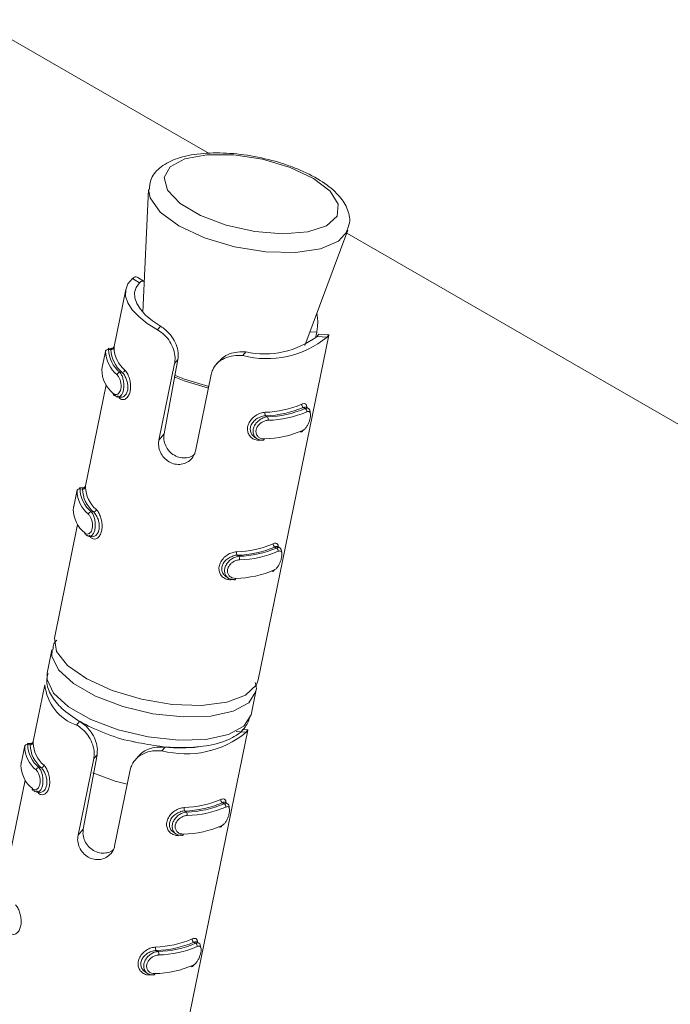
# Model space of a CAD drawing. Header units: millimetres. Extents: x -172 to 1038, y -1779 to -162.
# Tile 11 of 63: x 120 to 145, y -1223 to -1185. Entities that reach past the tile are written whole.
import ezdxf

# ---------------------------------------------------------------- set-up
doc = ezdxf.new("R2010")
doc.units = ezdxf.units.MM

msp = doc.modelspace()

# ---------------------------------------------------------------- linework, layer by layer
at = {"color": 7, "linetype": 'Continuous', "lineweight": 15}
for p, q in [((127.624, -1189.996), (118.703, -1184.846)), ((125.295, -1191.381), (125.076, -1196.101)), ((131.304, -1197.375), (132.957, -1192.949)), ((190.703, -1226.411), (132.918, -1193.052)), ((132.957, -1192.949), (132.943, -1192.982)), ((124.675, -1194.799), (124.943, -1194.967)), ((125.131, -1194.914), (124.886, -1194.76)), ((124.417, -1195.224), (123.968, -1197.416)), ((125.637, -1196.777), (125.755, -1196.638)), ((131.761, -1196.871), (131.714, -1197.1)), ((132.219, -1196.966), (131.845, -1196.938)), ((129.509, -1210.244), (132.224, -1196.978)), ((132.162, -1197.057), (131.776, -1197.028)), ((123.646, -1197.562), (123.514, -1198.207)), ((123.864, -1197.489), (123.752, -1197.481)), ((123.849, -1197.535), (123.759, -1197.528)), ((128.921, -1197.768), (129.039, -1197.628)), ((125.692, -1201.016), (126.295, -1198.07)), ((126.423, -1197.918), (125.891, -1200.781)), ((126.295, -1198.07), (126.423, -1197.918)), ((128.005, -1197.981), (127.884, -1198.122)), ((124.278, -1198.418), (124.188, -1198.411)), ((127.702, -1198.494), (127.099, -1201.44)), ((123.665, -1198.895), (122.87, -1202.782)), ((124.107, -1199.361), (124.219, -1199.369)), ((131.248, -1199.766), (131.31, -1199.806)), ((131.444, -1199.804), (131.362, -1199.752)), ((129.801, -1200.084), (129.864, -1200.123)), ((125.692, -1201.016), (125.891, -1200.781)), ((129.383, -1200.916), (129.466, -1200.968)), ((129.657, -1201.016), (129.553, -1201.023)), ((122.548, -1202.928), (122.416, -1203.573)), ((122.766, -1202.855), (122.654, -1202.847)), ((122.75, -1202.901), (122.661, -1202.895)), ((123.18, -1203.784), (123.09, -1203.778)), ((122.567, -1204.261), (121.671, -1208.64)), ((123.009, -1204.727), (123.121, -1204.735)), ((130.15, -1205.133), (130.212, -1205.172)), ((130.346, -1205.17), (130.264, -1205.118)), ((128.703, -1205.45), (128.766, -1205.489)), ((128.285, -1206.282), (128.368, -1206.334)), ((128.559, -1206.382), (128.455, -1206.389)), ((121.58, -1209.087), (121.397, -1209.981)), ((121.305, -1210.428), (120.857, -1212.62)), ((129.235, -1211.585), (129.418, -1210.691)), ((122.526, -1211.982), (122.644, -1211.842)), ((122.644, -1211.842), (122.566, -1211.794)), ((126.398, -1225.448), (129.112, -1212.182)), ((129.051, -1212.261), (128.665, -1212.232)), ((129.108, -1212.171), (128.898, -1212.155)), ((120.535, -1212.766), (120.403, -1213.411)), ((120.753, -1212.693), (120.641, -1212.685)), ((120.737, -1212.739), (120.648, -1212.733)), ((125.81, -1212.972), (125.928, -1212.833)), ((123.312, -1213.122), (122.78, -1215.985)), ((123.184, -1213.274), (123.312, -1213.122)), ((124.893, -1213.185), (124.773, -1213.327)), ((121.167, -1213.622), (121.077, -1213.616)), ((122.581, -1216.22), (123.184, -1213.274)), ((124.591, -1213.698), (123.988, -1216.645)), ((120.554, -1214.099), (119.759, -1217.986)), ((120.995, -1214.565), (121.108, -1214.573)), ((128.137, -1214.971), (128.199, -1215.01)), ((128.333, -1215.008), (128.251, -1214.956)), ((126.69, -1215.288), (126.752, -1215.327)), ((122.581, -1216.22), (122.78, -1215.985)), ((126.272, -1216.121), (126.355, -1216.172)), ((126.546, -1216.22), (126.442, -1216.227)), ((127.039, -1220.337), (127.101, -1220.376)), ((127.235, -1220.374), (127.153, -1220.323)), ((125.592, -1220.654), (125.654, -1220.693)), ((125.174, -1221.487), (125.256, -1221.538)), ((125.448, -1221.586), (125.344, -1221.594))]:
    msp.add_line(p, q, dxfattribs=at)
at = {"color": 8, "linetype": 'Continuous', "lineweight": 15}
msp.add_line((131.761, -1196.871), (131.499, -1196.852), dxfattribs=at)
at = {"color": 7, "linetype": 'Continuous', "lineweight": 15, "flags": 128}
for points in [[(130.738, -1190.531), (129.677, -1190.217), (128.57, -1190.047), (127.537, -1190.041), (126.689, -1190.198), (126.119, -1190.503), (125.888, -1190.922), (126.022, -1191.409), (126.505, -1191.912), (127.286, -1192.376), (128.28, -1192.751), (129.379, -1192.996), (130.464, -1193.086), (131.418, -1193.009), (132.137, -1192.774), (132.542, -1192.408), (132.592, -1191.949), (132.279, -1191.447), (131.638, -1190.957), (130.738, -1190.531)], [(124.675, -1194.799), (124.503, -1195.006), (124.415, -1195.234), (124.413, -1195.481), (124.498, -1195.739), (124.667, -1196.004), (124.918, -1196.269), (125.243, -1196.529), (125.637, -1196.777)], [(125.755, -1196.638), (125.441, -1196.427), (125.181, -1196.208), (124.98, -1195.986), (124.841, -1195.765), (124.767, -1195.548), (124.759, -1195.341), (124.818, -1195.146), (124.943, -1194.967)], [(123.735, -1197.527), (123.739, -1197.51), (123.751, -1197.481), (123.758, -1197.507), (123.759, -1197.528), (123.759, -1197.528), (123.759, -1197.528)], [(131.36, -1199.754), (131.355, -1199.748), (131.287, -1199.749), (131.248, -1199.766), (131.248, -1199.766), (131.248, -1199.766)], [(129.745, -1200.972), (129.74, -1200.989), (129.734, -1201.003), (129.727, -1201.014), (129.718, -1201.022), (129.709, -1201.027), (129.699, -1201.027), (129.69, -1201.024), (129.681, -1201.017)], [(122.637, -1202.893), (122.641, -1202.876), (122.653, -1202.847), (122.66, -1202.873), (122.661, -1202.895), (122.661, -1202.895), (122.661, -1202.895)], [(130.262, -1205.121), (130.257, -1205.115), (130.189, -1205.115), (130.15, -1205.133), (130.15, -1205.133), (130.15, -1205.133)], [(128.647, -1206.338), (128.642, -1206.355), (128.636, -1206.369), (128.629, -1206.381), (128.62, -1206.389), (128.611, -1206.393), (128.601, -1206.394), (128.592, -1206.39), (128.582, -1206.383)], [(121.671, -1208.64), (121.671, -1208.643), (121.753, -1209.155), (122.181, -1209.692), (122.918, -1210.207), (123.895, -1210.653), (125.026, -1210.99), (126.207, -1211.186), (127.333, -1211.226), (128.302, -1211.104), (129.025, -1210.832), (129.439, -1210.434), (129.509, -1210.244)], [(120.624, -1212.731), (120.628, -1212.714), (120.64, -1212.685), (120.647, -1212.711), (120.648, -1212.733), (120.648, -1212.733), (120.648, -1212.733)], [(123.151, -1213.82), (124.008, -1214.135), (124.477, -1214.256)], [(128.249, -1214.959), (128.244, -1214.953), (128.176, -1214.953), (128.137, -1214.971), (128.137, -1214.971), (128.137, -1214.971)], [(126.633, -1216.176), (126.629, -1216.193), (126.623, -1216.207), (126.616, -1216.219), (126.607, -1216.227), (126.598, -1216.231), (126.588, -1216.232), (126.579, -1216.228), (126.569, -1216.221)], [(127.151, -1220.325), (127.146, -1220.319), (127.078, -1220.32), (127.039, -1220.337), (127.039, -1220.337), (127.039, -1220.337)], [(125.535, -1221.543), (125.531, -1221.559), (125.525, -1221.574), (125.517, -1221.585), (125.509, -1221.593), (125.5, -1221.597), (125.49, -1221.598), (125.481, -1221.595), (125.471, -1221.588)]]:
    msp.add_lwpolyline(points, dxfattribs=at)
at = {"color": 8, "linetype": 'Continuous', "lineweight": 15, "flags": 128}
for points in [[(127.444, -1193.236), (126.459, -1192.775), (125.738, -1192.245), (125.35, -1191.698), (125.295, -1191.377)], [(132.943, -1192.982), (132.602, -1193.369), (131.906, -1193.667), (130.941, -1193.808), (129.8, -1193.779), (128.595, -1193.581), (127.444, -1193.236)], [(127.595, -1199.02), (126.659, -1198.743), (126.276, -1198.583)], [(126.296, -1198.525), (126.67, -1198.681), (127.607, -1198.959)], [(124.165, -1199.365), (124.166, -1199.381), (124.165, -1199.398)], [(129.559, -1201.003), (129.558, -1201.007), (129.553, -1201.023)], [(123.067, -1204.731), (123.068, -1204.747), (123.067, -1204.764)], [(128.461, -1206.369), (128.46, -1206.373), (128.455, -1206.389)], [(129.418, -1210.69), (129.417, -1210.691), (129.146, -1211.127), (128.551, -1211.453), (127.685, -1211.64), (126.624, -1211.671), (125.463, -1211.544), (124.306, -1211.269), (123.254, -1210.872), (122.402, -1210.388), (121.825, -1209.86), (121.575, -1209.334), (121.581, -1209.083)], [(121.397, -1209.981), (121.392, -1210.228), (121.642, -1210.754), (122.219, -1211.283), (123.071, -1211.767), (124.123, -1212.164), (125.28, -1212.438), (126.441, -1212.565), (127.502, -1212.534), (128.368, -1212.347), (128.963, -1212.021), (129.234, -1211.586), (129.235, -1211.585)], [(121.054, -1214.569), (121.055, -1214.585), (121.053, -1214.602)], [(126.448, -1216.207), (126.446, -1216.211), (126.442, -1216.227)], [(125.35, -1221.573), (125.348, -1221.577), (125.344, -1221.594)]]:
    msp.add_lwpolyline(points, dxfattribs=at)
at = {"color": 7, "linetype": 'Continuous', "lineweight": 15}
for centre, radius, start, end in [((129.843, -1194.225), 3.66, 255.4138, 309.3202), ((129.75, -1194.329), 3.375, 257.8384, 306.8958), ((123.737, -1197.624), 0.0979, 77.2052, 165.6264), ((124.83, -1197.582), 1.188, 180.8495, 231.0328), ((124.917, -1197.511), 1.158, 180.8471, 231.0349), ((123.87, -1197.439), 0.0986, 257.6263, 345.5782), ((125.062, -1197.491), 1.214, 182.0909, 229.792), ((125.149, -1197.42), 1.185, 182.0914, 229.7895), ((124.683, -1198.298), 1.188, 180.8483, 231.0328), ((124.2, -1198.531), 0.12, 95.7096, 167.5789), ((124.267, -1198.299), 0.12, 275.1394, 347.4809), ((124, -1199.24), 0.0664, 163.5234, 274.5265), ((129.926, -1199.987), 0.158, 166.4187, 217.7149), ((129.653, -1196.03), 3.922, 271.7506, 292.9836), ((129.679, -1196.065), 4.02, 271.7507, 292.9829), ((129.785, -1196.306), 3.818, 271.1802, 293.5536), ((129.81, -1196.342), 3.915, 271.1805, 293.5543), ((131.3, -1199.661), 0.117, 169.7624, 243.9736), ((131.26, -1199.911), 0.117, 349.8585, 64.5049), ((129.735, -1200.219), 0.16, 346.3752, 36.8206), ((129.664, -1197.058), 3.915, 271.1806, 293.5539), ((131.159, -1200.636), 0.0709, 243.9681, 351.3761), ((122.639, -1202.99), 0.098, 77.2364, 165.5952), ((123.732, -1202.948), 1.188, 180.8492, 231.0332), ((123.818, -1202.878), 1.158, 180.8451, 231.0343), ((122.772, -1202.805), 0.0985, 257.6015, 345.5857), ((123.964, -1202.857), 1.214, 182.0924, 229.7878), ((124.051, -1202.786), 1.185, 182.09, 229.7922), ((123.585, -1203.664), 1.187, 180.848, 231.0329), ((123.102, -1203.897), 0.12, 95.6928, 167.5829), ((123.169, -1203.665), 0.12, 275.1487, 347.4846), ((122.902, -1204.606), 0.0665, 163.5558, 274.478), ((128.555, -1201.397), 3.92, 271.7466, 292.9879), ((128.58, -1201.432), 4.02, 271.7508, 292.9849), ((128.687, -1201.672), 3.817, 271.1797, 293.5542), ((128.712, -1201.708), 3.916, 271.1807, 293.552), ((130.202, -1205.027), 0.117, 169.7394, 243.9966), ((130.162, -1205.277), 0.117, 349.8492, 64.5044), ((128.829, -1205.353), 0.158, 166.432, 217.6973), ((128.637, -1205.585), 0.16, 346.3763, 36.8236), ((128.566, -1202.424), 3.916, 271.1802, 293.5525), ((130.06, -1206.002), 0.0709, 243.9854, 351.3588), ((123.119, -1210.26), 1.821, 185.317, 251.0102), ((126.732, -1209.43), 3.66, 255.4124, 309.3216), ((120.626, -1212.828), 0.0979, 77.206, 165.6081), ((121.719, -1212.786), 1.188, 180.8514, 231.0297), ((121.805, -1212.716), 1.158, 180.8487, 231.0334), ((120.758, -1212.643), 0.0985, 257.5954, 345.5918), ((121.951, -1212.695), 1.214, 182.0926, 229.7891), ((122.038, -1212.624), 1.185, 182.091, 229.7912), ((126.532, -1206.261), 6.599, 264.7451, 275.8879), ((121.572, -1213.502), 1.188, 180.8495, 231.0328), ((121.089, -1213.735), 0.12, 95.696, 167.5925), ((121.156, -1213.503), 0.12, 275.1435, 347.4917), ((120.889, -1214.444), 0.0664, 163.5408, 274.4931), ((126.542, -1211.236), 3.92, 271.7462, 292.988), ((126.567, -1211.27), 4.02, 271.7508, 292.9847), ((126.674, -1211.51), 3.818, 271.1802, 293.5536), ((126.699, -1211.546), 3.916, 271.1806, 293.5524), ((128.188, -1214.865), 0.117, 169.7454, 243.9906), ((128.149, -1215.115), 0.117, 349.8508, 64.5126), ((126.815, -1215.191), 0.158, 166.4174, 217.7119), ((126.624, -1215.423), 0.16, 346.3613, 36.8386), ((126.553, -1212.262), 3.916, 271.1807, 293.552), ((128.047, -1215.84), 0.0709, 243.9854, 351.3588), ((125.444, -1216.6), 3.922, 271.7512, 292.9833), ((125.469, -1216.636), 4.02, 271.7508, 292.9831), ((125.576, -1216.877), 3.817, 271.1801, 293.5538), ((127.09, -1220.232), 0.117, 169.7564, 243.9796), ((127.051, -1220.481), 0.117, 349.8509, 64.5026), ((125.717, -1220.557), 0.158, 166.4333, 217.7003), ((125.526, -1220.789), 0.16, 346.3785, 36.8173), ((125.601, -1216.913), 3.915, 271.1806, 293.5539), ((125.455, -1217.628), 3.915, 271.1805, 293.5541), ((126.949, -1221.207), 0.0709, 243.9681, 351.3761)]:
    msp.add_arc(centre, radius, start, end, dxfattribs=at)
for points, knots in [([(130.823, -1190.51), (130.65, -1190.449), (130.145, -1190.271), (129.23, -1190.063), (128.145, -1189.949), (127.136, -1189.988), (126.303, -1190.18), (125.715, -1190.511), (125.35, -1190.938), (125.333, -1191.253), (125.327, -1191.376)], [0, 0, 0, 0, 0.076538, 0.222838, 0.369453, 0.517158, 0.668022, 0.805716, 0.92401, 1, 1, 1, 1]), ([(132.906, -1192.985), (132.954, -1192.878), (133.082, -1192.593), (132.953, -1192.074), (132.603, -1191.558), (132.005, -1191.067), (131.354, -1190.719), (130.923, -1190.55), (130.823, -1190.51)], [0, 0, 0, 0, 0.111096, 0.296181, 0.481845, 0.697926, 0.929566, 1, 1, 1, 1]), ([(124.675, -1194.799), (124.7, -1194.779), (124.772, -1194.723), (124.84, -1194.748), (124.884, -1194.764)], [0, 0, 0, 0, 0.3567561, 1, 1, 1, 1]), ([(125.142, -1194.929), (125.112, -1194.914), (125.044, -1194.88), (124.979, -1194.936), (124.943, -1194.967)], [0, 0, 0, 0, 0.448244, 1, 1, 1, 1]), ([(131.762, -1196.147), (131.776, -1196.213), (131.81, -1196.385), (131.799, -1196.643), (131.771, -1196.808), (131.761, -1196.871)], [0, 0, 0, 0, 0.280386, 0.72345, 1, 1, 1, 1]), ([(126.295, -1198.07), (126.305, -1197.997), (126.327, -1197.823), (126.269, -1197.529), (126.124, -1197.227), (125.913, -1196.971), (125.741, -1196.837), (125.648, -1196.784), (125.637, -1196.777)], [0, 0, 0, 0, 0.147067, 0.351354, 0.555296, 0.760033, 0.971383, 1, 1, 1, 1]), ([(125.755, -1196.638), (125.82, -1196.682), (125.972, -1196.784), (126.195, -1197.027), (126.365, -1197.333), (126.449, -1197.641), (126.432, -1197.828), (126.423, -1197.918)], [0, 0, 0, 0, 0.1732, 0.407731, 0.615907, 0.813568, 1, 1, 1, 1]), ([(131.776, -1197.028), (131.807, -1196.987), (131.847, -1196.932), (131.845, -1196.948), (131.844, -1196.952)], [0, 0, 0, 0, 0.758496, 1, 1, 1, 1]), ([(132.224, -1196.978), (132.224, -1196.978), (132.232, -1196.948), (132.219, -1196.967), (132.18, -1197.028), (132.162, -1197.057)], [0, 0, 0, 0, 0.000859, 0.531275, 1, 1, 1, 1]), ([(123.968, -1197.416), (123.968, -1197.417), (123.967, -1197.42), (123.963, -1197.431), (123.952, -1197.451), (123.931, -1197.472), (123.901, -1197.486), (123.875, -1197.492), (123.861, -1197.488), (123.859, -1197.488)], [0, 0, 0, 0, 0.020589, 0.106537, 0.273523, 0.485884, 0.713378, 0.959604, 1, 1, 1, 1]), ([(128.014, -1197.989), (128.052, -1197.942), (128.152, -1197.82), (128.403, -1197.696), (128.72, -1197.618), (128.932, -1197.625), (129.039, -1197.628)], [0, 0, 0, 0, 0.170799, 0.44692, 0.721279, 1, 1, 1, 1]), ([(128.921, -1197.768), (128.799, -1197.763), (128.555, -1197.754), (128.203, -1197.86), (127.926, -1198.051), (127.763, -1198.276), (127.719, -1198.433), (127.702, -1198.494)], [0, 0, 0, 0, 0.22711, 0.454909, 0.667253, 0.872127, 1, 1, 1, 1]), ([(123.514, -1198.207), (123.512, -1198.216), (123.502, -1198.265), (123.499, -1198.293), (123.496, -1198.315)], [0, 0, 0, 0, 0.191518, 1, 1, 1, 1]), ([(124.188, -1198.411), (124.188, -1198.412), (124.207, -1198.444), (124.262, -1198.507), (124.314, -1198.661), (124.346, -1198.834), (124.346, -1199.008), (124.316, -1199.158), (124.263, -1199.273), (124.192, -1199.346), (124.109, -1199.372), (124.049, -1199.343), (124.012, -1199.317), (124.005, -1199.306), (124.005, -1199.306)], [0, 0, 0, 0, 0.000042, 0.1122222, 0.2244891, 0.3370994, 0.4455821, 0.5475403, 0.6461645, 0.7467882, 0.8524216, 0.963248, 0.999958, 1, 1, 1, 1]), ([(124.095, -1199.313), (124.095, -1199.313), (124.106, -1199.344), (124.192, -1199.369), (124.285, -1199.373), (124.39, -1199.312), (124.465, -1199.198), (124.502, -1199.051), (124.499, -1198.892), (124.464, -1198.73), (124.398, -1198.579), (124.342, -1198.472), (124.283, -1198.434), (124.278, -1198.418), (124.278, -1198.418)], [0, 0, 0, 0, 0.000033, 0.101134, 0.213609, 0.327128, 0.435866, 0.536186, 0.632078, 0.730799, 0.836856, 0.949314, 0.999967, 1, 1, 1, 1]), ([(124.384, -1198.325), (124.398, -1198.34), (124.443, -1198.39), (124.512, -1198.514), (124.575, -1198.694), (124.607, -1198.886), (124.605, -1199.075), (124.563, -1199.25), (124.48, -1199.388), (124.371, -1199.463), (124.258, -1199.47), (124.194, -1199.421), (124.165, -1199.398)], [0, 0, 0, 0, 0.049967, 0.160716, 0.265975, 0.36526, 0.462964, 0.565674, 0.676019, 0.789426, 0.900466, 1, 1, 1, 1]), ([(123.937, -1199.221), (123.944, -1199.228), (123.974, -1199.254), (124.032, -1199.275), (124.106, -1199.258), (124.169, -1199.201), (124.216, -1199.109), (124.239, -1198.989), (124.235, -1198.848), (124.202, -1198.708), (124.149, -1198.584), (124.105, -1198.532), (124.083, -1198.505)], [0, 0, 0, 0, 0.037286, 0.149829, 0.256281, 0.356427, 0.453452, 0.553211, 0.659987, 0.772412, 0.885921, 1, 1, 1, 1]), ([(131.184, -1199.64), (131.201, -1199.633), (131.255, -1199.611), (131.324, -1199.619), (131.374, -1199.671), (131.381, -1199.739), (131.384, -1199.766)], [0, 0, 0, 0, 0.148438, 0.477491, 0.790187, 1, 1, 1, 1]), ([(129.553, -1201.023), (129.526, -1201.023), (129.438, -1201.024), (129.304, -1200.977), (129.18, -1200.869), (129.107, -1200.725), (129.09, -1200.559), (129.136, -1200.38), (129.248, -1200.207), (129.413, -1200.067), (129.598, -1199.975), (129.717, -1199.958), (129.773, -1199.95)], [0, 0, 0, 0, 0.049967, 0.160723, 0.265969, 0.36526, 0.462978, 0.565674, 0.676016, 0.789422, 0.900464, 1, 1, 1, 1]), ([(131.229, -1200.647), (131.237, -1200.642), (131.272, -1200.623), (131.332, -1200.566), (131.402, -1200.464), (131.458, -1200.346), (131.5, -1200.222), (131.524, -1200.103), (131.525, -1200.001), (131.5, -1199.933), (131.45, -1199.905), (131.4, -1199.922), (131.375, -1199.931)], [0, 0, 0, 0, 0.037285, 0.149832, 0.256288, 0.35643, 0.453457, 0.553198, 0.659988, 0.772419, 0.885922, 1, 1, 1, 1]), ([(131.31, -1199.806), (131.31, -1199.806), (131.338, -1199.8), (131.411, -1199.775), (131.473, -1199.821), (131.508, -1199.886), (131.506, -1199.95), (131.506, -1199.967)], [0, 0, 0, 0, 0.000113, 0.295239, 0.590623, 0.886922, 1, 1, 1, 1]), ([(129.801, -1200.084), (129.801, -1200.084), (129.754, -1200.075), (129.645, -1200.109), (129.483, -1200.171), (129.337, -1200.286), (129.237, -1200.427), (129.198, -1200.578), (129.217, -1200.718), (129.28, -1200.838), (129.351, -1200.889), (129.385, -1200.914)], [0, 0, 0, 0, 0.000055, 0.122823, 0.259412, 0.397274, 0.529321, 0.651155, 0.767592, 0.887476, 1, 1, 1, 1]), ([(129.681, -1201.017), (129.681, -1201.017), (129.63, -1201.035), (129.532, -1201.004), (129.41, -1200.94), (129.331, -1200.821), (129.306, -1200.677), (129.335, -1200.528), (129.409, -1200.389), (129.52, -1200.267), (129.66, -1200.177), (129.78, -1200.127), (129.847, -1200.129), (129.864, -1200.123), (129.864, -1200.123)], [0, 0, 0, 0, 0.000039, 0.112216, 0.224482, 0.337095, 0.445595, 0.547542, 0.646167, 0.746793, 0.852432, 0.963254, 0.999961, 1, 1, 1, 1]), ([(129.891, -1200.257), (129.877, -1200.258), (129.82, -1200.263), (129.718, -1200.294), (129.599, -1200.365), (129.504, -1200.459), (129.441, -1200.57), (129.418, -1200.69), (129.442, -1200.807), (129.512, -1200.903), (129.617, -1200.966), (129.702, -1200.97), (129.745, -1200.972)], [0, 0, 0, 0, 0.037278, 0.14982, 0.25627, 0.35642, 0.453443, 0.553219, 0.659995, 0.772417, 0.88591, 1, 1, 1, 1]), ([(127.099, -1201.44), (127.086, -1201.487), (127.053, -1201.606), (126.93, -1201.773), (126.733, -1201.907), (126.495, -1201.967), (126.247, -1201.941), (126.021, -1201.833), (125.837, -1201.658), (125.716, -1201.434), (125.667, -1201.208), (125.685, -1201.073), (125.692, -1201.016)], [0, 0, 0, 0, 0.067543, 0.172846, 0.279378, 0.387322, 0.494689, 0.600405, 0.705953, 0.813029, 0.921039, 1, 1, 1, 1]), ([(125.891, -1200.781), (125.885, -1200.855), (125.872, -1201.005), (125.945, -1201.242), (126.082, -1201.454), (126.279, -1201.616), (126.515, -1201.706), (126.759, -1201.71), (126.951, -1201.658), (127.033, -1201.587), (127.058, -1201.566)], [0, 0, 0, 0, 0.1331209, 0.2663218, 0.400683, 0.5371184, 0.6729975, 0.8075092, 0.9426111, 1, 1, 1, 1]), ([(122.87, -1202.782), (122.87, -1202.783), (122.869, -1202.786), (122.865, -1202.798), (122.854, -1202.817), (122.833, -1202.838), (122.802, -1202.853), (122.776, -1202.858), (122.763, -1202.854), (122.761, -1202.854)], [0, 0, 0, 0, 0.020591, 0.106373, 0.273545, 0.485854, 0.713288, 0.959563, 1, 1, 1, 1]), ([(122.416, -1203.573), (122.414, -1203.583), (122.404, -1203.631), (122.4, -1203.659), (122.398, -1203.681)], [0, 0, 0, 0, 0.191619, 1, 1, 1, 1]), ([(123.09, -1203.778), (123.09, -1203.778), (123.121, -1203.807), (123.159, -1203.875), (123.218, -1204.027), (123.248, -1204.2), (123.248, -1204.374), (123.218, -1204.524), (123.165, -1204.639), (123.094, -1204.712), (123.013, -1204.737), (122.945, -1204.71), (122.917, -1204.682), (122.907, -1204.672), (122.907, -1204.672)], [0, 0, 0, 0, 0.0000387, 0.1122163, 0.2244857, 0.3370911, 0.4455891, 0.5475461, 0.6461707, 0.7467929, 0.8524243, 0.9632517, 0.9999613, 1, 1, 1, 1]), ([(122.997, -1204.679), (122.997, -1204.679), (123.018, -1204.679), (123.089, -1204.751), (123.189, -1204.735), (123.291, -1204.679), (123.367, -1204.564), (123.403, -1204.418), (123.401, -1204.258), (123.366, -1204.098), (123.302, -1203.94), (123.239, -1203.854), (123.19, -1203.784), (123.18, -1203.784), (123.18, -1203.784)], [0, 0, 0, 0, 0.000034, 0.101132, 0.213606, 0.327139, 0.435877, 0.536195, 0.632073, 0.730791, 0.836851, 0.94931, 0.999966, 1, 1, 1, 1]), ([(123.286, -1203.691), (123.3, -1203.707), (123.345, -1203.756), (123.414, -1203.88), (123.477, -1204.06), (123.509, -1204.252), (123.507, -1204.441), (123.465, -1204.617), (123.382, -1204.755), (123.272, -1204.829), (123.16, -1204.836), (123.096, -1204.787), (123.067, -1204.764)], [0, 0, 0, 0, 0.049967, 0.160718, 0.265966, 0.365253, 0.462969, 0.565666, 0.676024, 0.789419, 0.900466, 1, 1, 1, 1]), ([(122.838, -1204.587), (122.846, -1204.594), (122.876, -1204.621), (122.934, -1204.641), (123.008, -1204.624), (123.071, -1204.567), (123.118, -1204.476), (123.141, -1204.355), (123.137, -1204.214), (123.104, -1204.074), (123.051, -1203.95), (123.007, -1203.898), (122.985, -1203.872)], [0, 0, 0, 0, 0.037282, 0.149818, 0.256269, 0.356412, 0.453438, 0.553215, 0.659992, 0.772416, 0.885919, 1, 1, 1, 1]), ([(130.086, -1205.007), (130.103, -1205), (130.156, -1204.978), (130.226, -1204.985), (130.276, -1205.037), (130.283, -1205.105), (130.286, -1205.132)], [0, 0, 0, 0, 0.148432, 0.477453, 0.790152, 1, 1, 1, 1]), ([(130.131, -1206.013), (130.139, -1206.008), (130.174, -1205.989), (130.234, -1205.932), (130.304, -1205.83), (130.36, -1205.712), (130.402, -1205.588), (130.426, -1205.469), (130.427, -1205.367), (130.402, -1205.299), (130.351, -1205.271), (130.302, -1205.289), (130.277, -1205.298)], [0, 0, 0, 0, 0.03728, 0.149828, 0.256285, 0.356427, 0.453449, 0.553213, 0.660003, 0.772415, 0.885911, 1, 1, 1, 1]), ([(130.212, -1205.172), (130.212, -1205.172), (130.239, -1205.141), (130.313, -1205.153), (130.375, -1205.184), (130.41, -1205.253), (130.408, -1205.316), (130.408, -1205.333)], [0, 0, 0, 0, 0.000078, 0.29526, 0.590639, 0.886917, 1, 1, 1, 1]), ([(128.455, -1206.389), (128.428, -1206.39), (128.34, -1206.39), (128.206, -1206.344), (128.082, -1206.236), (128.009, -1206.092), (127.992, -1205.925), (128.037, -1205.746), (128.15, -1205.573), (128.314, -1205.434), (128.5, -1205.341), (128.619, -1205.324), (128.675, -1205.316)], [0, 0, 0, 0, 0.049974, 0.160724, 0.265981, 0.365258, 0.462976, 0.56567, 0.676028, 0.789426, 0.900471, 1, 1, 1, 1]), ([(128.703, -1205.45), (128.703, -1205.45), (128.656, -1205.434), (128.547, -1205.479), (128.385, -1205.537), (128.239, -1205.653), (128.139, -1205.794), (128.1, -1205.944), (128.119, -1206.084), (128.181, -1206.204), (128.253, -1206.255), (128.287, -1206.28)], [0, 0, 0, 0, 0.000046, 0.122815, 0.259408, 0.39727, 0.529328, 0.651162, 0.767598, 0.887482, 1, 1, 1, 1]), ([(128.582, -1206.383), (128.582, -1206.383), (128.537, -1206.378), (128.432, -1206.381), (128.313, -1206.303), (128.233, -1206.188), (128.208, -1206.043), (128.237, -1205.894), (128.311, -1205.755), (128.422, -1205.634), (128.563, -1205.539), (128.68, -1205.504), (128.75, -1205.487), (128.765, -1205.489), (128.766, -1205.489)], [0, 0, 0, 0, 0.000043, 0.112219, 0.224497, 0.337104, 0.445585, 0.547533, 0.646173, 0.746785, 0.852421, 0.963251, 0.999957, 1, 1, 1, 1]), ([(128.793, -1205.623), (128.779, -1205.624), (128.722, -1205.629), (128.62, -1205.66), (128.501, -1205.731), (128.406, -1205.825), (128.343, -1205.936), (128.32, -1206.056), (128.344, -1206.173), (128.414, -1206.269), (128.519, -1206.332), (128.604, -1206.336), (128.647, -1206.338)], [0, 0, 0, 0, 0.037273, 0.149814, 0.256282, 0.356423, 0.453451, 0.553202, 0.659998, 0.772419, 0.88592, 1, 1, 1, 1]), ([(121.767, -1208.711), (121.725, -1208.755), (121.625, -1208.859), (121.62, -1209.003), (121.616, -1209.086)], [0, 0, 0, 0, 0.4281838, 1, 1, 1, 1]), ([(121.431, -1209.993), (121.406, -1210.094), (121.334, -1210.383), (121.537, -1210.867), (121.954, -1211.378), (122.637, -1211.87), (123.559, -1212.292), (124.32, -1212.555), (124.742, -1212.626), (124.797, -1212.636)], [0, 0, 0, 0, 0.082322, 0.236195, 0.398771, 0.587453, 0.781025, 0.971335, 1, 1, 1, 1]), ([(129.412, -1210.688), (129.416, -1210.681), (129.465, -1210.578), (129.429, -1210.46), (129.395, -1210.35)], [0, 0, 0, 0, 0.067054, 1, 1, 1, 1]), ([(124.797, -1212.636), (125.106, -1212.698), (125.781, -1212.833), (126.802, -1212.87), (127.769, -1212.767), (128.506, -1212.509), (129.028, -1212.131), (129.154, -1211.779), (129.211, -1211.623)], [0, 0, 0, 0, 0.15482, 0.337842, 0.523018, 0.713573, 0.872488, 1, 1, 1, 1]), ([(123.184, -1213.274), (123.193, -1213.201), (123.216, -1213.027), (123.158, -1212.733), (123.013, -1212.431), (122.802, -1212.176), (122.629, -1212.042), (122.537, -1211.988), (122.526, -1211.982)], [0, 0, 0, 0, 0.147087, 0.351355, 0.555296, 0.760034, 0.971383, 1, 1, 1, 1]), ([(122.644, -1211.842), (122.709, -1211.886), (122.86, -1211.989), (123.084, -1212.232), (123.254, -1212.537), (123.338, -1212.845), (123.321, -1213.032), (123.312, -1213.122)], [0, 0, 0, 0, 0.173197, 0.407733, 0.615894, 0.813569, 1, 1, 1, 1]), ([(129.112, -1212.182), (129.112, -1212.182), (129.121, -1212.149), (129.108, -1212.173), (129.069, -1212.233), (129.051, -1212.261)], [0, 0, 0, 0, 0.0008967, 0.5312928, 1, 1, 1, 1]), ([(120.857, -1212.621), (120.856, -1212.621), (120.856, -1212.624), (120.852, -1212.636), (120.841, -1212.655), (120.82, -1212.677), (120.789, -1212.691), (120.763, -1212.696), (120.75, -1212.692), (120.748, -1212.692)], [0, 0, 0, 0, 0.02059, 0.106346, 0.27351, 0.485881, 0.713304, 0.959566, 1, 1, 1, 1]), ([(124.903, -1213.193), (124.941, -1213.147), (125.041, -1213.024), (125.292, -1212.9), (125.609, -1212.822), (125.821, -1212.829), (125.928, -1212.833)], [0, 0, 0, 0, 0.170805, 0.44693, 0.721282, 1, 1, 1, 1]), ([(125.81, -1212.972), (125.688, -1212.967), (125.444, -1212.958), (125.092, -1213.064), (124.815, -1213.255), (124.652, -1213.48), (124.608, -1213.638), (124.591, -1213.698)], [0, 0, 0, 0, 0.227111, 0.454906, 0.667246, 0.872126, 1, 1, 1, 1]), ([(120.403, -1213.411), (120.401, -1213.421), (120.391, -1213.469), (120.387, -1213.497), (120.385, -1213.519)], [0, 0, 0, 0, 0.191555, 1, 1, 1, 1]), ([(121.077, -1213.616), (121.077, -1213.616), (121.096, -1213.648), (121.151, -1213.712), (121.203, -1213.865), (121.235, -1214.038), (121.235, -1214.212), (121.205, -1214.362), (121.152, -1214.477), (121.081, -1214.55), (120.998, -1214.576), (120.938, -1214.547), (120.9, -1214.521), (120.894, -1214.51), (120.894, -1214.51)], [0, 0, 0, 0, 0.000042, 0.112219, 0.224485, 0.337093, 0.445591, 0.547545, 0.64617, 0.746792, 0.852424, 0.963249, 0.999958, 1, 1, 1, 1]), ([(120.984, -1214.517), (120.984, -1214.517), (121.005, -1214.517), (121.075, -1214.589), (121.176, -1214.573), (121.278, -1214.517), (121.354, -1214.402), (121.39, -1214.256), (121.388, -1214.096), (121.353, -1213.936), (121.289, -1213.778), (121.226, -1213.693), (121.177, -1213.622), (121.167, -1213.622), (121.167, -1213.622)], [0, 0, 0, 0, 0.0000344, 0.1011332, 0.2136073, 0.32714, 0.4358759, 0.5361955, 0.6320734, 0.7307915, 0.8368486, 0.9493102, 0.9999656, 1, 1, 1, 1]), ([(121.273, -1213.529), (121.287, -1213.545), (121.332, -1213.594), (121.401, -1213.718), (121.464, -1213.898), (121.496, -1214.09), (121.494, -1214.279), (121.452, -1214.455), (121.369, -1214.593), (121.259, -1214.667), (121.146, -1214.674), (121.083, -1214.625), (121.053, -1214.602)], [0, 0, 0, 0, 0.049967, 0.160715, 0.265966, 0.365251, 0.462969, 0.565665, 0.676023, 0.789418, 0.900466, 1, 1, 1, 1]), ([(120.825, -1214.425), (120.833, -1214.432), (120.863, -1214.459), (120.921, -1214.479), (120.995, -1214.462), (121.058, -1214.405), (121.104, -1214.314), (121.128, -1214.193), (121.124, -1214.052), (121.091, -1213.912), (121.038, -1213.788), (120.994, -1213.736), (120.972, -1213.71)], [0, 0, 0, 0, 0.037286, 0.149819, 0.25627, 0.356414, 0.453439, 0.553219, 0.659993, 0.772417, 0.885924, 1, 1, 1, 1]), ([(128.073, -1214.845), (128.09, -1214.838), (128.143, -1214.816), (128.213, -1214.823), (128.262, -1214.875), (128.27, -1214.943), (128.273, -1214.97)], [0, 0, 0, 0, 0.148452, 0.477471, 0.790153, 1, 1, 1, 1]), ([(128.117, -1215.851), (128.126, -1215.846), (128.16, -1215.827), (128.221, -1215.77), (128.291, -1215.668), (128.347, -1215.55), (128.389, -1215.426), (128.413, -1215.307), (128.414, -1215.205), (128.388, -1215.137), (128.338, -1215.109), (128.289, -1215.127), (128.264, -1215.136)], [0, 0, 0, 0, 0.037291, 0.149827, 0.256284, 0.356426, 0.453453, 0.553217, 0.660007, 0.772418, 0.885922, 1, 1, 1, 1]), ([(128.199, -1215.01), (128.199, -1215.01), (128.23, -1214.98), (128.298, -1214.991), (128.362, -1215.022), (128.397, -1215.091), (128.395, -1215.154), (128.395, -1215.172)], [0, 0, 0, 0, 0.000102, 0.29526, 0.590656, 0.886966, 1, 1, 1, 1]), ([(126.442, -1216.227), (126.415, -1216.228), (126.327, -1216.228), (126.193, -1216.182), (126.069, -1216.074), (125.996, -1215.93), (125.979, -1215.763), (126.024, -1215.584), (126.137, -1215.411), (126.301, -1215.272), (126.487, -1215.179), (126.605, -1215.162), (126.662, -1215.154)], [0, 0, 0, 0, 0.0499666, 0.160723, 0.2659799, 0.3652544, 0.4629718, 0.565668, 0.6760217, 0.7894192, 0.9004643, 1, 1, 1, 1]), ([(126.69, -1215.288), (126.69, -1215.288), (126.643, -1215.279), (126.534, -1215.313), (126.372, -1215.376), (126.225, -1215.49), (126.126, -1215.632), (126.087, -1215.782), (126.105, -1215.922), (126.168, -1216.042), (126.239, -1216.093), (126.274, -1216.118)], [0, 0, 0, 0, 0.000055, 0.122822, 0.259404, 0.397264, 0.529327, 0.65116, 0.767595, 0.887477, 1, 1, 1, 1]), ([(126.569, -1216.221), (126.569, -1216.221), (126.524, -1216.216), (126.419, -1216.219), (126.3, -1216.141), (126.22, -1216.026), (126.195, -1215.881), (126.224, -1215.732), (126.298, -1215.593), (126.409, -1215.473), (126.55, -1215.376), (126.666, -1215.346), (126.738, -1215.323), (126.752, -1215.327), (126.752, -1215.327)], [0, 0, 0, 0, 0.000043, 0.1122117, 0.2244904, 0.3371021, 0.4455828, 0.5475297, 0.6461697, 0.7467824, 0.8524282, 0.9632494, 0.9999649, 1, 1, 1, 1]), ([(126.78, -1215.461), (126.766, -1215.462), (126.709, -1215.467), (126.607, -1215.498), (126.487, -1215.569), (126.393, -1215.663), (126.33, -1215.774), (126.307, -1215.894), (126.331, -1216.011), (126.401, -1216.107), (126.506, -1216.17), (126.591, -1216.174), (126.633, -1216.176)], [0, 0, 0, 0, 0.037273, 0.149816, 0.256275, 0.356425, 0.453448, 0.553203, 0.660002, 0.772424, 0.885919, 1, 1, 1, 1]), ([(123.988, -1216.645), (123.975, -1216.691), (123.942, -1216.811), (123.819, -1216.977), (123.622, -1217.111), (123.384, -1217.171), (123.136, -1217.145), (122.909, -1217.038), (122.726, -1216.862), (122.604, -1216.638), (122.556, -1216.412), (122.573, -1216.277), (122.581, -1216.22)], [0, 0, 0, 0, 0.067545, 0.172847, 0.279379, 0.387319, 0.494683, 0.600405, 0.705953, 0.813029, 0.921027, 1, 1, 1, 1]), ([(122.78, -1215.985), (122.774, -1216.06), (122.761, -1216.209), (122.834, -1216.446), (122.971, -1216.658), (123.168, -1216.82), (123.404, -1216.911), (123.647, -1216.914), (123.84, -1216.863), (123.922, -1216.791), (123.947, -1216.77)], [0, 0, 0, 0, 0.133121, 0.266322, 0.400682, 0.53711, 0.672995, 0.807505, 0.9426, 1, 1, 1, 1]), ([(120.175, -1218.895), (120.189, -1218.911), (120.234, -1218.961), (120.303, -1219.084), (120.366, -1219.264), (120.398, -1219.456), (120.396, -1219.646), (120.353, -1219.821), (120.271, -1219.959), (120.161, -1220.033), (120.048, -1220.04), (119.985, -1219.992), (119.955, -1219.969)], [0, 0, 0, 0, 0.049967, 0.160718, 0.265975, 0.365263, 0.462979, 0.565674, 0.676019, 0.789426, 0.900466, 1, 1, 1, 1]), ([(126.975, -1220.211), (126.992, -1220.204), (127.045, -1220.182), (127.115, -1220.189), (127.164, -1220.242), (127.172, -1220.309), (127.175, -1220.337)], [0, 0, 0, 0, 0.148438, 0.477491, 0.790187, 1, 1, 1, 1]), ([(127.101, -1220.376), (127.101, -1220.376), (127.129, -1220.371), (127.201, -1220.346), (127.264, -1220.391), (127.299, -1220.457), (127.297, -1220.52), (127.296, -1220.538)], [0, 0, 0, 0, 0.000113, 0.295239, 0.590623, 0.886922, 1, 1, 1, 1]), ([(125.344, -1221.594), (125.317, -1221.594), (125.229, -1221.594), (125.095, -1221.548), (124.971, -1221.44), (124.898, -1221.296), (124.881, -1221.129), (124.926, -1220.95), (125.039, -1220.777), (125.203, -1220.638), (125.388, -1220.545), (125.507, -1220.528), (125.563, -1220.52)], [0, 0, 0, 0, 0.049967, 0.160725, 0.265971, 0.365263, 0.462966, 0.565678, 0.676021, 0.789428, 0.900471, 1, 1, 1, 1]), ([(125.592, -1220.654), (125.592, -1220.654), (125.538, -1220.66), (125.439, -1220.671), (125.273, -1220.744), (125.128, -1220.856), (125.028, -1220.998), (124.988, -1221.148), (125.007, -1221.288), (125.07, -1221.408), (125.141, -1221.46), (125.176, -1221.484)], [0, 0, 0, 0, 0.00004, 0.122813, 0.259404, 0.397277, 0.52932, 0.651156, 0.767594, 0.88748, 1, 1, 1, 1]), ([(125.471, -1221.588), (125.471, -1221.588), (125.42, -1221.605), (125.323, -1221.574), (125.201, -1221.511), (125.122, -1221.391), (125.097, -1221.247), (125.126, -1221.098), (125.2, -1220.959), (125.311, -1220.838), (125.451, -1220.747), (125.571, -1220.697), (125.638, -1220.699), (125.654, -1220.693), (125.654, -1220.693)], [0, 0, 0, 0, 0.0000387, 0.1122155, 0.2244817, 0.3370938, 0.4455756, 0.5475434, 0.646168, 0.7467928, 0.852424, 0.9632546, 0.9999613, 1, 1, 1, 1]), ([(125.682, -1220.827), (125.668, -1220.828), (125.611, -1220.833), (125.509, -1220.864), (125.389, -1220.935), (125.295, -1221.03), (125.232, -1221.14), (125.209, -1221.26), (125.233, -1221.378), (125.303, -1221.473), (125.408, -1221.536), (125.493, -1221.54), (125.535, -1221.543)], [0, 0, 0, 0, 0.037278, 0.14982, 0.256288, 0.356416, 0.453438, 0.553215, 0.65999, 0.772416, 0.88591, 1, 1, 1, 1]), ([(127.019, -1221.217), (127.028, -1221.213), (127.062, -1221.194), (127.123, -1221.136), (127.192, -1221.034), (127.249, -1220.916), (127.291, -1220.793), (127.315, -1220.673), (127.316, -1220.571), (127.29, -1220.504), (127.24, -1220.475), (127.191, -1220.493), (127.166, -1220.502)], [0, 0, 0, 0, 0.037284, 0.149831, 0.256279, 0.356434, 0.453435, 0.553198, 0.659987, 0.772418, 0.885913, 1, 1, 1, 1])]:
    msp.add_open_spline(points, degree=3, knots=knots, dxfattribs=at)
at = {"color": 8, "linetype": 'Continuous', "lineweight": 15}
for points, knots in [([(123.642, -1197.6), (123.643, -1197.593), (123.645, -1197.57), (123.646, -1197.565), (123.646, -1197.562)], [0, 0, 0, 0, 0.266052, 1, 1, 1, 1]), ([(123.849, -1197.535), (123.849, -1197.535), (123.849, -1197.504), (123.858, -1197.489), (123.861, -1197.493), (123.862, -1197.494)], [0, 0, 0, 0, 0.000321, 0.833656, 1, 1, 1, 1]), ([(123.969, -1197.416), (123.969, -1197.415), (123.969, -1197.408), (123.967, -1197.439), (123.965, -1197.463)], [0, 0, 0, 0, 0.199079, 1, 1, 1, 1]), ([(122.544, -1202.966), (122.545, -1202.96), (122.547, -1202.936), (122.548, -1202.932), (122.548, -1202.928)], [0, 0, 0, 0, 0.266033, 1, 1, 1, 1]), ([(122.75, -1202.901), (122.75, -1202.901), (122.75, -1202.892), (122.76, -1202.854), (122.763, -1202.859), (122.764, -1202.86)], [0, 0, 0, 0, 0.000355, 0.833616, 1, 1, 1, 1]), ([(122.871, -1202.782), (122.871, -1202.781), (122.871, -1202.774), (122.869, -1202.805), (122.867, -1202.83)], [0, 0, 0, 0, 0.199016, 1, 1, 1, 1]), ([(120.531, -1212.804), (120.532, -1212.798), (120.534, -1212.774), (120.535, -1212.77), (120.535, -1212.766)], [0, 0, 0, 0, 0.26609, 1, 1, 1, 1]), ([(120.737, -1212.739), (120.737, -1212.739), (120.737, -1212.73), (120.747, -1212.692), (120.75, -1212.698), (120.751, -1212.698)], [0, 0, 0, 0, 0.000355, 0.833625, 1, 1, 1, 1]), ([(120.858, -1212.62), (120.858, -1212.619), (120.858, -1212.612), (120.856, -1212.643), (120.854, -1212.668)], [0, 0, 0, 0, 0.198979, 1, 1, 1, 1])]:
    msp.add_open_spline(points, degree=3, knots=knots, dxfattribs=at)

doc.saveas('drawing.dxf')
